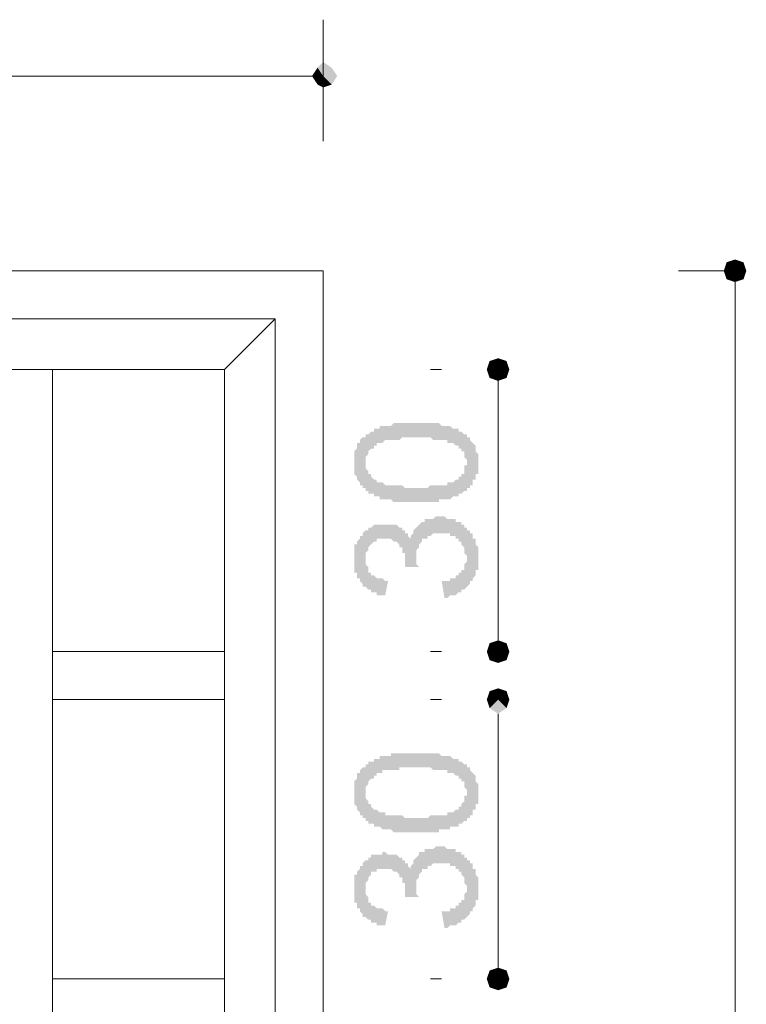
# Model space of a CAD drawing. Header units: metres. Extents: x 5.7 to 89.8, y 4 to 63.5.
# Tile 50 of 60: x 57.3 to 59.8, y 43 to 46.3. Entities that reach past the tile are written whole.
import ezdxf

# ---------------------------------------------------------------- set-up
doc = ezdxf.new("R2010")
doc.units = ezdxf.units.M
doc.header["$MEASUREMENT"] = 0
doc.layers.add('PDF7_dim', color=7, linetype='Continuous')
doc.layers.add('PDF7_Sym tip Door', color=7, linetype='Continuous')

msp = doc.modelspace()

# ---------------------------------------------------------------- hatches: boundary and pattern name
at = {"layer": 'PDF7_dim', "transparency": 33554559}
h = msp.add_hatch(color=256, dxfattribs=at)
h.paths.add_polyline_path([(58.638, 44.6952), (58.6283, 44.6952), (58.6187, 44.6952), (58.6187, 44.6952), (58.6091, 44.6952), (58.5994, 44.6952), (58.5994, 44.6952), (58.5898, 44.6952), (58.5802, 44.6952), (58.5802, 44.6952), (58.5705, 44.6952), (58.5705, 44.6952), (58.5609, 44.6952), (58.5513, 44.7048), (58.5513, 44.7048), (58.5416, 44.7048), (58.5416, 44.7048), (58.532, 44.7048), (58.532, 44.7048), (58.5224, 44.7048), (58.5224, 44.7048), (58.5128, 44.7048), (58.5128, 44.7145), (58.5031, 44.7145), (58.5031, 44.7145), (58.4935, 44.7145), (58.4935, 44.7241), (58.4839, 44.7241), (58.4742, 44.7241), (58.4742, 44.7337), (58.4742, 44.7337), (58.4646, 44.7337), (58.4646, 44.7433), (58.455, 44.7433), (58.455, 44.753), (58.4453, 44.753), (58.4453, 44.753), (58.4453, 44.7626), (58.4453, 44.7626), (58.4357, 44.7722), (58.4357, 44.7722), (58.4357, 44.7819), (58.4357, 44.7819), (58.4261, 44.7915), (58.4261, 44.7915), (58.4261, 44.8011), (58.4261, 44.8011), (58.4261, 44.8108), (58.4261, 44.8204), (58.4261, 44.8204), (58.4261, 44.83), (58.4261, 44.83), (58.4261, 44.8397), (58.4261, 44.8397), (58.4261, 44.8493), (58.4261, 44.8589), (58.4261, 44.8589), (58.4261, 44.8686), (58.4261, 44.8686), (58.4357, 44.8782), (58.4357, 44.8782), (58.4357, 44.8878), (58.4357, 44.8878), (58.4357, 44.8974), (58.4453, 44.8974), (58.4453, 44.9071), (58.4453, 44.9071), (58.455, 44.9167), (58.455, 44.9167), (58.4646, 44.9167), (58.4646, 44.9263), (58.4742, 44.9263), (58.4742, 44.9263), (58.4839, 44.936), (58.4839, 44.936), (58.4935, 44.936), (58.4935, 44.9456), (58.5031, 44.9456), (58.5031, 44.9456), (58.5128, 44.9456), (58.5128, 44.9552), (58.5224, 44.9552), (58.532, 44.9552), (58.532, 44.9552), (58.5416, 44.9552), (58.5416, 44.9552), (58.5513, 44.9552), (58.5513, 44.9552), (58.5609, 44.9649), (58.5609, 44.9649), (58.5705, 44.9649), (58.5705, 44.9649), (58.5802, 44.9649), (58.5802, 44.9649), (58.5898, 44.9649), (58.5994, 44.9649), (58.5994, 44.9649), (58.6091, 44.9649), (58.6187, 44.9649), (58.6187, 44.9649), (58.6283, 44.9649), (58.638, 44.9649), (58.638, 44.9649), (58.6476, 44.9649), (58.6476, 44.9649), (58.6572, 44.9649), (58.6668, 44.9649), (58.6668, 44.9649), (58.6765, 44.9649), (58.6861, 44.9649), (58.6861, 44.9649), (58.6957, 44.9649), (58.7054, 44.9649), (58.7054, 44.9649), (58.715, 44.9649), (58.715, 44.9649), (58.7246, 44.9552), (58.7246, 44.9552), (58.7343, 44.9552), (58.7343, 44.9552), (58.7439, 44.9552), (58.7439, 44.9552), (58.7535, 44.9552), (58.7535, 44.9552), (58.7632, 44.9456), (58.7632, 44.9456), (58.7728, 44.9456), (58.7824, 44.9456), (58.7824, 44.936), (58.7921, 44.936), (58.7921, 44.936), (58.8017, 44.9263), (58.8017, 44.9263), (58.8113, 44.9263), (58.8113, 44.9167), (58.8113, 44.9167), (58.8209, 44.9167), (58.8209, 44.9071), (58.8209, 44.9071), (58.8306, 44.8974), (58.8306, 44.8974), (58.8306, 44.8974), (58.8402, 44.8878), (58.8402, 44.8878), (58.8402, 44.8782), (58.8402, 44.8686), (58.8402, 44.8686), (58.8498, 44.8589), (58.8498, 44.8589), (58.8498, 44.8493), (58.8498, 44.8397), (58.8498, 44.8397), (58.8498, 44.83), (58.8498, 44.83), (58.8498, 44.8204), (58.8498, 44.8204), (58.8498, 44.8108), (58.8498, 44.8108), (58.8498, 44.8011), (58.8498, 44.7915), (58.8402, 44.7915), (58.8402, 44.7819), (58.8402, 44.7819), (58.8402, 44.7722), (58.8306, 44.7722), (58.8306, 44.7626), (58.8306, 44.7626), (58.8306, 44.753), (58.8209, 44.753), (58.8209, 44.7433), (58.8113, 44.7433), (58.8113, 44.7433), (58.8113, 44.7337), (58.8017, 44.7337), (58.8017, 44.7337), (58.8017, 44.7337), (58.7921, 44.7241), (58.7921, 44.7241), (58.7921, 44.7241), (58.7824, 44.7241), (58.7824, 44.7145), (58.7728, 44.7145), (58.7728, 44.7145), (58.7632, 44.7145), (58.7632, 44.7145), (58.7535, 44.7048), (58.7535, 44.7048), (58.7439, 44.7048), (58.7439, 44.7048), (58.7343, 44.7048), (58.7246, 44.7048), (58.7246, 44.7048), (58.715, 44.7048), (58.715, 44.6952), (58.7054, 44.6952), (58.6957, 44.6952), (58.6957, 44.6952), (58.6861, 44.6952), (58.6765, 44.6952), (58.6765, 44.6952), (58.6668, 44.6952), (58.6572, 44.6952), (58.6476, 44.6952), (58.6476, 44.6952), (58.638, 44.6952)], flags=0)
h.paths.add_polyline_path([(58.638, 44.7433), (58.6476, 44.7433), (58.6572, 44.7433), (58.6572, 44.7433), (58.6668, 44.7433), (58.6765, 44.7433), (58.6861, 44.753), (58.6861, 44.753), (58.6957, 44.753), (58.7054, 44.753), (58.7054, 44.753), (58.715, 44.753), (58.7246, 44.753), (58.7246, 44.753), (58.7343, 44.753), (58.7343, 44.753), (58.7439, 44.753), (58.7439, 44.7626), (58.7535, 44.7626), (58.7535, 44.7626), (58.7632, 44.7626), (58.7632, 44.7626), (58.7632, 44.7626), (58.7728, 44.7722), (58.7728, 44.7722), (58.7728, 44.7722), (58.7824, 44.7722), (58.7824, 44.7819), (58.7921, 44.7819), (58.7921, 44.7915), (58.7921, 44.7915), (58.8017, 44.7915), (58.8017, 44.8011), (58.8017, 44.8011), (58.8017, 44.8108), (58.8017, 44.8204), (58.8113, 44.8204), (58.8113, 44.83), (58.8113, 44.83), (58.8113, 44.8397), (58.8113, 44.8397), (58.8017, 44.8493), (58.8017, 44.8493), (58.8017, 44.8589), (58.8017, 44.8589), (58.8017, 44.8686), (58.7921, 44.8686), (58.7921, 44.8782), (58.7824, 44.8782), (58.7824, 44.8878), (58.7728, 44.8878), (58.7728, 44.8878), (58.7728, 44.8878), (58.7632, 44.8974), (58.7632, 44.8974), (58.7632, 44.8974), (58.7535, 44.8974), (58.7535, 44.8974), (58.7439, 44.8974), (58.7439, 44.9071), (58.7343, 44.9071), (58.7343, 44.9071), (58.7246, 44.9071), (58.7246, 44.9071), (58.715, 44.9071), (58.715, 44.9071), (58.7054, 44.9071), (58.6957, 44.9071), (58.6957, 44.9071), (58.6861, 44.9167), (58.6765, 44.9167), (58.6668, 44.9167), (58.6668, 44.9167), (58.6572, 44.9167), (58.6476, 44.9167), (58.638, 44.9167), (58.638, 44.9167), (58.6283, 44.9167), (58.6187, 44.9167), (58.6091, 44.9167), (58.6091, 44.9167), (58.5994, 44.9167), (58.5898, 44.9167), (58.5802, 44.9071), (58.5802, 44.9071), (58.5705, 44.9071), (58.5609, 44.9071), (58.5609, 44.9071), (58.5513, 44.9071), (58.5416, 44.9071), (58.5416, 44.9071), (58.532, 44.9071), (58.532, 44.9071), (58.5224, 44.8974), (58.5224, 44.8974), (58.5224, 44.8974), (58.5128, 44.8974), (58.5128, 44.8974), (58.5031, 44.8974), (58.5031, 44.8878), (58.5031, 44.8878), (58.5031, 44.8878), (58.4935, 44.8878), (58.4935, 44.8782), (58.4839, 44.8782), (58.4839, 44.8782), (58.4742, 44.8686), (58.4742, 44.8686), (58.4742, 44.8589), (58.4742, 44.8589), (58.4646, 44.8493), (58.4646, 44.8493), (58.4646, 44.8397), (58.4646, 44.83), (58.4646, 44.83), (58.4646, 44.8204), (58.4646, 44.8204), (58.4646, 44.8108), (58.4646, 44.8108), (58.4742, 44.8011), (58.4742, 44.8011), (58.4742, 44.7915), (58.4839, 44.7915), (58.4839, 44.7819), (58.4839, 44.7819), (58.4935, 44.7722), (58.4935, 44.7722), (58.5031, 44.7722), (58.5031, 44.7722), (58.5031, 44.7626), (58.5128, 44.7626), (58.5128, 44.7626), (58.5128, 44.7626), (58.5224, 44.7626), (58.5224, 44.7626), (58.532, 44.753), (58.532, 44.753), (58.5416, 44.753), (58.5513, 44.753), (58.5513, 44.753), (58.5609, 44.753), (58.5609, 44.753), (58.5705, 44.753), (58.5802, 44.753), (58.5802, 44.753), (58.5898, 44.753), (58.5994, 44.7433), (58.5994, 44.7433), (58.6091, 44.7433), (58.6187, 44.7433), (58.6283, 44.7433), (58.638, 44.7433), (58.638, 44.7433)], flags=0)
for points in [[(58.7343, 44.3677), (58.7246, 44.4255), (58.7343, 44.4255), (58.7343, 44.4255), (58.7439, 44.4255), (58.7535, 44.4255), (58.7535, 44.4351), (58.7632, 44.4351), (58.7632, 44.4351), (58.7728, 44.4351), (58.7728, 44.4448), (58.7824, 44.4448), (58.7824, 44.4448), (58.7824, 44.4544), (58.7921, 44.4544), (58.7921, 44.4544), (58.7921, 44.464), (58.8017, 44.464), (58.8017, 44.4737), (58.8017, 44.4737), (58.8017, 44.4833), (58.8017, 44.4833), (58.8113, 44.4929), (58.8113, 44.4929), (58.8113, 44.5026), (58.8113, 44.5122), (58.8113, 44.5122), (58.8017, 44.5218), (58.8017, 44.5218), (58.8017, 44.5315), (58.8017, 44.5411), (58.8017, 44.5411), (58.7921, 44.5507), (58.7921, 44.5507), (58.7921, 44.5604), (58.7824, 44.5604), (58.7824, 44.5604), (58.7824, 44.57), (58.7728, 44.57), (58.7728, 44.5796), (58.7632, 44.5796), (58.7632, 44.5796), (58.7535, 44.5796), (58.7535, 44.5892), (58.7439, 44.5892), (58.7343, 44.5892), (58.7343, 44.5892), (58.7246, 44.5892), (58.7246, 44.5892), (58.7246, 44.5892), (58.715, 44.5892), (58.7054, 44.5892), (58.7054, 44.5892), (58.6957, 44.5892), (58.6957, 44.5892), (58.6861, 44.5796), (58.6861, 44.5796), (58.6765, 44.5796), (58.6765, 44.57), (58.6668, 44.57), (58.6668, 44.57), (58.6572, 44.57), (58.6572, 44.5604), (58.6572, 44.5604), (58.6476, 44.5507), (58.6476, 44.5507), (58.6476, 44.5411), (58.6476, 44.5411), (58.638, 44.5315), (58.638, 44.5315), (58.638, 44.5218), (58.638, 44.5122), (58.638, 44.5122), (58.638, 44.5026), (58.638, 44.5026), (58.638, 44.4929), (58.638, 44.4929), (58.638, 44.4833), (58.638, 44.4833), (58.6476, 44.4737), (58.6476, 44.4737), (58.5994, 44.4737), (58.5994, 44.4833), (58.5994, 44.4833), (58.5994, 44.4929), (58.5994, 44.4929), (58.5994, 44.5026), (58.5994, 44.5122), (58.5994, 44.5122), (58.5994, 44.5218), (58.5898, 44.5218), (58.5898, 44.5315), (58.5898, 44.5315), (58.5898, 44.5411), (58.5802, 44.5411), (58.5802, 44.5507), (58.5802, 44.5507), (58.5705, 44.5604), (58.5705, 44.5604), (58.5609, 44.5604), (58.5609, 44.5604), (58.5513, 44.57), (58.5513, 44.57), (58.5416, 44.57), (58.5416, 44.57), (58.532, 44.57), (58.5224, 44.57), (58.5224, 44.57), (58.5128, 44.57), (58.5031, 44.57), (58.5031, 44.5604), (58.4935, 44.5604), (58.4935, 44.5604), (58.4839, 44.5507), (58.4839, 44.5507), (58.4839, 44.5507), (58.4839, 44.5507), (58.4742, 44.5411), (58.4742, 44.5411), (58.4742, 44.5315), (58.4742, 44.5315), (58.4646, 44.5218), (58.4646, 44.5122), (58.4646, 44.5122), (58.4646, 44.5026), (58.4646, 44.5026), (58.4646, 44.4929), (58.4646, 44.4929), (58.4646, 44.4833), (58.4646, 44.4833), (58.4742, 44.4737), (58.4742, 44.464), (58.4742, 44.464), (58.4742, 44.4544), (58.4839, 44.4544), (58.4839, 44.4544), (58.4839, 44.4448), (58.4935, 44.4448), (58.4935, 44.4448), (58.5031, 44.4351), (58.5031, 44.4351), (58.5128, 44.4351), (58.5128, 44.4351), (58.5224, 44.4351), (58.532, 44.4255), (58.532, 44.4255), (58.5416, 44.4255), (58.532, 44.3774), (58.5224, 44.3774), (58.5224, 44.3774), (58.5128, 44.3774), (58.5031, 44.3774), (58.5031, 44.387), (58.4935, 44.387), (58.4935, 44.387), (58.4839, 44.387), (58.4839, 44.3966), (58.4742, 44.3966), (58.4742, 44.3966), (58.4646, 44.4063), (58.4646, 44.4063), (58.455, 44.4063), (58.455, 44.4159), (58.455, 44.4159), (58.455, 44.4159), (58.4453, 44.4255), (58.4453, 44.4255), (58.4453, 44.4351), (58.4357, 44.4351), (58.4357, 44.4448), (58.4357, 44.4448), (58.4357, 44.4544), (58.4261, 44.4544), (58.4261, 44.464), (58.4261, 44.464), (58.4261, 44.4737), (58.4261, 44.4833), (58.4261, 44.4833), (58.4261, 44.4929), (58.4261, 44.4929), (58.4261, 44.5026), (58.4261, 44.5026), (58.4261, 44.5122), (58.4261, 44.5218), (58.4261, 44.5218), (58.4261, 44.5315), (58.4261, 44.5315), (58.4261, 44.5411), (58.4261, 44.5507), (58.4357, 44.5507), (58.4357, 44.5604), (58.4357, 44.5604), (58.4357, 44.5604), (58.4453, 44.57), (58.4453, 44.57), (58.4453, 44.5796), (58.455, 44.5796), (58.455, 44.5892), (58.455, 44.5892), (58.4646, 44.5989), (58.4646, 44.5989), (58.4742, 44.5989), (58.4742, 44.6085), (58.4742, 44.6085), (58.4839, 44.6085), (58.4839, 44.6085), (58.4935, 44.6181), (58.5031, 44.6181), (58.5031, 44.6181), (58.5128, 44.6181), (58.5128, 44.6181), (58.5224, 44.6181), (58.5224, 44.6181), (58.532, 44.6181), (58.5416, 44.6181), (58.5416, 44.6181), (58.5513, 44.6181), (58.5513, 44.6181), (58.5609, 44.6181), (58.5609, 44.6181), (58.5705, 44.6181), (58.5802, 44.6085), (58.5802, 44.6085), (58.5802, 44.6085), (58.5898, 44.6085), (58.5898, 44.5989), (58.5898, 44.5989), (58.5994, 44.5989), (58.5994, 44.5892), (58.6091, 44.5892), (58.6091, 44.5796), (58.6091, 44.5796), (58.6187, 44.57), (58.6187, 44.57), (58.6187, 44.57), (58.6187, 44.5796), (58.6187, 44.5796), (58.6283, 44.5892), (58.6283, 44.5892), (58.6283, 44.5989), (58.6283, 44.5989), (58.638, 44.6085), (58.638, 44.6085), (58.6476, 44.6181), (58.6476, 44.6181), (58.6476, 44.6181), (58.6476, 44.6181), (58.6572, 44.6278), (58.6572, 44.6278), (58.6668, 44.6278), (58.6668, 44.6374), (58.6765, 44.6374), (58.6765, 44.6374), (58.6861, 44.6374), (58.6957, 44.6374), (58.6957, 44.6374), (58.7054, 44.647), (58.7054, 44.647), (58.715, 44.647), (58.715, 44.647), (58.7246, 44.647), (58.7343, 44.647), (58.7343, 44.647), (58.7439, 44.6374), (58.7439, 44.6374), (58.7535, 44.6374), (58.7632, 44.6374), (58.7632, 44.6374), (58.7728, 44.6374), (58.7728, 44.6278), (58.7824, 44.6278), (58.7824, 44.6278), (58.7921, 44.6278), (58.7921, 44.6181), (58.8017, 44.6181), (58.8017, 44.6085), (58.8113, 44.6085), (58.8113, 44.6085), (58.8113, 44.5989), (58.8113, 44.5989), (58.8209, 44.5989), (58.8209, 44.5892), (58.8306, 44.5892), (58.8306, 44.5796), (58.8306, 44.5796), (58.8306, 44.57), (58.8402, 44.57), (58.8402, 44.5604), (58.8402, 44.5604), (58.8402, 44.5507), (58.8402, 44.5507), (58.8498, 44.5411), (58.8498, 44.5315), (58.8498, 44.5315), (58.8498, 44.5218), (58.8498, 44.5218), (58.8498, 44.5122), (58.8498, 44.5026), (58.8498, 44.5026), (58.8498, 44.4929), (58.8498, 44.4929), (58.8498, 44.4833), (58.8498, 44.4737), (58.8498, 44.4737), (58.8498, 44.464), (58.8402, 44.464), (58.8402, 44.4544), (58.8402, 44.4544), (58.8402, 44.4448), (58.8402, 44.4448), (58.8306, 44.4351), (58.8306, 44.4351), (58.8306, 44.4255), (58.8209, 44.4255), (58.8209, 44.4159), (58.8209, 44.4159), (58.8209, 44.4159), (58.8113, 44.4063), (58.8113, 44.4063), (58.8017, 44.3966), (58.8017, 44.3966), (58.7921, 44.3966), (58.7921, 44.387), (58.7824, 44.387), (58.7824, 44.387), (58.7728, 44.3774), (58.7728, 44.3774), (58.7632, 44.3774), (58.7632, 44.3774), (58.7535, 44.3774), (58.7535, 44.3774), (58.7439, 44.3677), (58.7343, 44.3677), (58.7343, 44.3677)], [(58.7343, 43.2409), (58.7246, 43.2987), (58.7343, 43.2987), (58.7343, 43.2987), (58.7439, 43.2987), (58.7535, 43.2987), (58.7535, 43.3083), (58.7632, 43.3083), (58.7632, 43.3083), (58.7728, 43.3083), (58.7728, 43.3179), (58.7824, 43.3179), (58.7824, 43.3179), (58.7824, 43.3276), (58.7921, 43.3276), (58.7921, 43.3276), (58.7921, 43.3372), (58.8017, 43.3372), (58.8017, 43.3468), (58.8017, 43.3468), (58.8017, 43.3565), (58.8017, 43.3565), (58.8113, 43.3661), (58.8113, 43.3757), (58.8113, 43.3757), (58.8113, 43.3853), (58.8113, 43.3853), (58.8017, 43.395), (58.8017, 43.395), (58.8017, 43.4046), (58.8017, 43.4142), (58.8017, 43.4142), (58.7921, 43.4239), (58.7921, 43.4239), (58.7921, 43.4335), (58.7824, 43.4335), (58.7824, 43.4335), (58.7824, 43.4431), (58.7728, 43.4431), (58.7728, 43.4528), (58.7632, 43.4528), (58.7632, 43.4528), (58.7535, 43.4528), (58.7535, 43.4624), (58.7439, 43.4624), (58.7343, 43.4624), (58.7343, 43.4624), (58.7246, 43.4624), (58.7246, 43.4624), (58.7246, 43.4624), (58.715, 43.4624), (58.7054, 43.4624), (58.7054, 43.4624), (58.6957, 43.4624), (58.6957, 43.4624), (58.6861, 43.4528), (58.6861, 43.4528), (58.6765, 43.4528), (58.6765, 43.4431), (58.6668, 43.4431), (58.6668, 43.4431), (58.6572, 43.4431), (58.6572, 43.4335), (58.6572, 43.4335), (58.6476, 43.4239), (58.6476, 43.4239), (58.6476, 43.4142), (58.6476, 43.4142), (58.638, 43.4046), (58.638, 43.4046), (58.638, 43.395), (58.638, 43.3853), (58.638, 43.3853), (58.638, 43.3853), (58.638, 43.3757), (58.638, 43.3661), (58.638, 43.3661), (58.638, 43.3565), (58.638, 43.3565), (58.6476, 43.3468), (58.6476, 43.3468), (58.5994, 43.3468), (58.5994, 43.3565), (58.5994, 43.3565), (58.5994, 43.3661), (58.5994, 43.3661), (58.5994, 43.3757), (58.5994, 43.3853), (58.5994, 43.3853), (58.5994, 43.395), (58.5898, 43.395), (58.5898, 43.4046), (58.5898, 43.4046), (58.5898, 43.4142), (58.5802, 43.4142), (58.5802, 43.4239), (58.5802, 43.4239), (58.5705, 43.4335), (58.5705, 43.4335), (58.5609, 43.4335), (58.5609, 43.4335), (58.5513, 43.4431), (58.5513, 43.4431), (58.5416, 43.4431), (58.532, 43.4431), (58.532, 43.4431), (58.5224, 43.4431), (58.5224, 43.4431), (58.5128, 43.4431), (58.5031, 43.4431), (58.5031, 43.4335), (58.4935, 43.4335), (58.4935, 43.4335), (58.4839, 43.4335), (58.4839, 43.4239), (58.4839, 43.4239), (58.4839, 43.4239), (58.4742, 43.4142), (58.4742, 43.4142), (58.4742, 43.4046), (58.4742, 43.4046), (58.4646, 43.395), (58.4646, 43.395), (58.4646, 43.3853), (58.4646, 43.3757), (58.4646, 43.3757), (58.4646, 43.3661), (58.4646, 43.3661), (58.4646, 43.3565), (58.4646, 43.3565), (58.4742, 43.3468), (58.4742, 43.3372), (58.4742, 43.3372), (58.4742, 43.3276), (58.4839, 43.3276), (58.4839, 43.3276), (58.4839, 43.3179), (58.4935, 43.3179), (58.4935, 43.3179), (58.5031, 43.3083), (58.5031, 43.3083), (58.5128, 43.3083), (58.5128, 43.3083), (58.5224, 43.3083), (58.532, 43.2987), (58.532, 43.2987), (58.5416, 43.2987), (58.532, 43.2505), (58.5224, 43.2505), (58.5224, 43.2505), (58.5128, 43.2505), (58.5031, 43.2505), (58.5031, 43.2601), (58.4935, 43.2601), (58.4935, 43.2601), (58.4839, 43.2601), (58.4839, 43.2698), (58.4742, 43.2698), (58.4742, 43.2698), (58.4646, 43.2794), (58.4646, 43.2794), (58.455, 43.2794), (58.455, 43.289), (58.455, 43.289), (58.455, 43.289), (58.4453, 43.2987), (58.4453, 43.2987), (58.4453, 43.3083), (58.4357, 43.3083), (58.4357, 43.3179), (58.4357, 43.3179), (58.4357, 43.3276), (58.4261, 43.3276), (58.4261, 43.3372), (58.4261, 43.3372), (58.4261, 43.3468), (58.4261, 43.3565), (58.4261, 43.3565), (58.4261, 43.3661), (58.4261, 43.3661), (58.4261, 43.3757), (58.4261, 43.3757), (58.4261, 43.3853), (58.4261, 43.395), (58.4261, 43.395), (58.4261, 43.4046), (58.4261, 43.4046), (58.4261, 43.4142), (58.4261, 43.4239), (58.4357, 43.4239), (58.4357, 43.4335), (58.4357, 43.4335), (58.4357, 43.4335), (58.4453, 43.4431), (58.4453, 43.4431), (58.4453, 43.4528), (58.455, 43.4528), (58.455, 43.4624), (58.455, 43.4624), (58.4646, 43.472), (58.4646, 43.472), (58.4742, 43.472), (58.4742, 43.4817), (58.4742, 43.4817), (58.4839, 43.4817), (58.4839, 43.4913), (58.4935, 43.4913), (58.5031, 43.4913), (58.5031, 43.4913), (58.5128, 43.4913), (58.5128, 43.4913), (58.5224, 43.4913), (58.5224, 43.5009), (58.532, 43.5009), (58.5416, 43.4913), (58.5416, 43.4913), (58.5513, 43.4913), (58.5513, 43.4913), (58.5609, 43.4913), (58.5609, 43.4913), (58.5705, 43.4913), (58.5802, 43.4817), (58.5802, 43.4817), (58.5802, 43.4817), (58.5898, 43.4817), (58.5898, 43.472), (58.5898, 43.472), (58.5994, 43.472), (58.5994, 43.4624), (58.6091, 43.4624), (58.6091, 43.4528), (58.6091, 43.4528), (58.6187, 43.4431), (58.6187, 43.4431), (58.6187, 43.4431), (58.6187, 43.4528), (58.6187, 43.4528), (58.6283, 43.4624), (58.6283, 43.4624), (58.6283, 43.472), (58.6283, 43.472), (58.638, 43.4817), (58.638, 43.4817), (58.6476, 43.4913), (58.6476, 43.4913), (58.6476, 43.5009), (58.6476, 43.5009), (58.6572, 43.5009), (58.6572, 43.5009), (58.6668, 43.5009), (58.6668, 43.5106), (58.6765, 43.5106), (58.6765, 43.5106), (58.6861, 43.5106), (58.6957, 43.5106), (58.6957, 43.5106), (58.7054, 43.5202), (58.7054, 43.5202), (58.715, 43.5202), (58.715, 43.5202), (58.7246, 43.5202), (58.7343, 43.5202), (58.7343, 43.5202), (58.7439, 43.5106), (58.7439, 43.5106), (58.7535, 43.5106), (58.7632, 43.5106), (58.7632, 43.5106), (58.7728, 43.5106), (58.7728, 43.5009), (58.7824, 43.5009), (58.7824, 43.5009), (58.7921, 43.5009), (58.7921, 43.4913), (58.8017, 43.4913), (58.8017, 43.4817), (58.8113, 43.4817), (58.8113, 43.4817), (58.8113, 43.4817), (58.8113, 43.472), (58.8209, 43.472), (58.8209, 43.4624), (58.8306, 43.4624), (58.8306, 43.4528), (58.8306, 43.4528), (58.8306, 43.4431), (58.8402, 43.4431), (58.8402, 43.4335), (58.8402, 43.4335), (58.8402, 43.4239), (58.8402, 43.4239), (58.8498, 43.4142), (58.8498, 43.4046), (58.8498, 43.4046), (58.8498, 43.395), (58.8498, 43.395), (58.8498, 43.3853), (58.8498, 43.3757), (58.8498, 43.3757), (58.8498, 43.3661), (58.8498, 43.3661), (58.8498, 43.3565), (58.8498, 43.3565), (58.8498, 43.3468), (58.8498, 43.3372), (58.8402, 43.3372), (58.8402, 43.3276), (58.8402, 43.3276), (58.8402, 43.3179), (58.8402, 43.3179), (58.8306, 43.3083), (58.8306, 43.3083), (58.8306, 43.2987), (58.8209, 43.2987), (58.8209, 43.289), (58.8209, 43.289), (58.8209, 43.289), (58.8113, 43.2794), (58.8113, 43.2794), (58.8017, 43.2698), (58.8017, 43.2698), (58.7921, 43.2698), (58.7921, 43.2601), (58.7824, 43.2601), (58.7824, 43.2601), (58.7728, 43.2505), (58.7728, 43.2505), (58.7632, 43.2505), (58.7632, 43.2505), (58.7535, 43.2505), (58.7535, 43.2505), (58.7439, 43.2409), (58.7343, 43.2409), (58.7343, 43.2409)]]:
    msp.add_hatch(color=256, dxfattribs=at).paths.add_polyline_path(points)
h = msp.add_hatch(color=256, dxfattribs=at)
h.paths.add_polyline_path([(58.638, 43.5683), (58.6283, 43.5683), (58.6187, 43.5683), (58.6187, 43.5683), (58.6091, 43.5683), (58.5994, 43.5683), (58.5994, 43.5683), (58.5898, 43.5683), (58.5802, 43.5683), (58.5802, 43.5683), (58.5705, 43.5683), (58.5705, 43.5683), (58.5609, 43.5683), (58.5513, 43.578), (58.5513, 43.578), (58.5416, 43.578), (58.5416, 43.578), (58.532, 43.578), (58.532, 43.578), (58.5224, 43.578), (58.5224, 43.578), (58.5128, 43.5876), (58.5128, 43.5876), (58.5031, 43.5876), (58.5031, 43.5876), (58.4935, 43.5876), (58.4935, 43.5972), (58.4839, 43.5972), (58.4742, 43.5972), (58.4742, 43.6069), (58.4742, 43.6069), (58.4646, 43.6069), (58.4646, 43.6165), (58.455, 43.6165), (58.455, 43.6261), (58.4453, 43.6261), (58.4453, 43.6261), (58.4453, 43.6358), (58.4453, 43.6358), (58.4357, 43.6454), (58.4357, 43.6454), (58.4357, 43.655), (58.4357, 43.655), (58.4261, 43.6647), (58.4261, 43.6647), (58.4261, 43.6743), (58.4261, 43.6743), (58.4261, 43.6839), (58.4261, 43.6935), (58.4261, 43.6935), (58.4261, 43.7032), (58.4261, 43.7032), (58.4261, 43.7128), (58.4261, 43.7128), (58.4261, 43.7224), (58.4261, 43.7321), (58.4261, 43.7321), (58.4261, 43.7417), (58.4261, 43.7417), (58.4357, 43.7513), (58.4357, 43.7513), (58.4357, 43.761), (58.4357, 43.761), (58.4357, 43.7706), (58.4453, 43.7706), (58.4453, 43.7802), (58.4453, 43.7802), (58.455, 43.7899), (58.455, 43.7899), (58.4646, 43.7899), (58.4646, 43.7995), (58.4742, 43.7995), (58.4742, 43.8091), (58.4839, 43.8091), (58.4839, 43.8091), (58.4935, 43.8091), (58.4935, 43.8187), (58.5031, 43.8187), (58.5031, 43.8187), (58.5128, 43.8187), (58.5128, 43.8284), (58.5224, 43.8284), (58.532, 43.8284), (58.532, 43.8284), (58.5416, 43.8284), (58.5416, 43.8284), (58.5513, 43.8284), (58.5513, 43.838), (58.5609, 43.838), (58.5609, 43.838), (58.5705, 43.838), (58.5705, 43.838), (58.5802, 43.838), (58.5802, 43.838), (58.5898, 43.838), (58.5994, 43.838), (58.5994, 43.838), (58.6091, 43.838), (58.6187, 43.838), (58.6187, 43.838), (58.6283, 43.838), (58.638, 43.838), (58.638, 43.838), (58.6476, 43.838), (58.6476, 43.838), (58.6572, 43.838), (58.6668, 43.838), (58.6668, 43.838), (58.6765, 43.838), (58.6861, 43.838), (58.6861, 43.838), (58.6957, 43.838), (58.7054, 43.838), (58.7054, 43.838), (58.715, 43.838), (58.715, 43.838), (58.7246, 43.8284), (58.7246, 43.8284), (58.7343, 43.8284), (58.7343, 43.8284), (58.7439, 43.8284), (58.7439, 43.8284), (58.7535, 43.8284), (58.7535, 43.8284), (58.7632, 43.8187), (58.7632, 43.8187), (58.7728, 43.8187), (58.7824, 43.8187), (58.7824, 43.8091), (58.7921, 43.8091), (58.7921, 43.8091), (58.8017, 43.7995), (58.8017, 43.7995), (58.8113, 43.7995), (58.8113, 43.7899), (58.8113, 43.7899), (58.8209, 43.7899), (58.8209, 43.7802), (58.8209, 43.7802), (58.8306, 43.7706), (58.8306, 43.7706), (58.8306, 43.7706), (58.8402, 43.761), (58.8402, 43.761), (58.8402, 43.7513), (58.8402, 43.7417), (58.8402, 43.7417), (58.8498, 43.7321), (58.8498, 43.7321), (58.8498, 43.7224), (58.8498, 43.7224), (58.8498, 43.7128), (58.8498, 43.7032), (58.8498, 43.7032), (58.8498, 43.6935), (58.8498, 43.6935), (58.8498, 43.6839), (58.8498, 43.6839), (58.8498, 43.6743), (58.8498, 43.6647), (58.8402, 43.6647), (58.8402, 43.655), (58.8402, 43.655), (58.8402, 43.6454), (58.8306, 43.6454), (58.8306, 43.6358), (58.8306, 43.6358), (58.8306, 43.6261), (58.8209, 43.6261), (58.8209, 43.6165), (58.8113, 43.6165), (58.8113, 43.6165), (58.8113, 43.6069), (58.8017, 43.6069), (58.8017, 43.6069), (58.8017, 43.6069), (58.7921, 43.5972), (58.7921, 43.5972), (58.7921, 43.5972), (58.7824, 43.5972), (58.7824, 43.5876), (58.7728, 43.5876), (58.7728, 43.5876), (58.7632, 43.5876), (58.7632, 43.5876), (58.7535, 43.5876), (58.7535, 43.578), (58.7439, 43.578), (58.7439, 43.578), (58.7343, 43.578), (58.7246, 43.578), (58.7246, 43.578), (58.715, 43.578), (58.715, 43.5683), (58.7054, 43.5683), (58.6957, 43.5683), (58.6957, 43.5683), (58.6861, 43.5683), (58.6765, 43.5683), (58.6765, 43.5683), (58.6668, 43.5683), (58.6572, 43.5683), (58.6476, 43.5683), (58.6476, 43.5683), (58.638, 43.5683)], flags=0)
h.paths.add_polyline_path([(58.638, 43.6165), (58.6476, 43.6165), (58.6572, 43.6165), (58.6572, 43.6165), (58.6668, 43.6165), (58.6765, 43.6165), (58.6861, 43.6261), (58.6861, 43.6261), (58.6957, 43.6261), (58.7054, 43.6261), (58.7054, 43.6261), (58.715, 43.6261), (58.7246, 43.6261), (58.7246, 43.6261), (58.7343, 43.6261), (58.7343, 43.6261), (58.7439, 43.6261), (58.7439, 43.6358), (58.7535, 43.6358), (58.7535, 43.6358), (58.7632, 43.6358), (58.7632, 43.6358), (58.7632, 43.6358), (58.7728, 43.6454), (58.7728, 43.6454), (58.7728, 43.6454), (58.7824, 43.6454), (58.7824, 43.655), (58.7921, 43.655), (58.7921, 43.6647), (58.7921, 43.6647), (58.8017, 43.6743), (58.8017, 43.6743), (58.8017, 43.6839), (58.8017, 43.6839), (58.8017, 43.6935), (58.8113, 43.6935), (58.8113, 43.7032), (58.8113, 43.7032), (58.8113, 43.7128), (58.8113, 43.7128), (58.8017, 43.7224), (58.8017, 43.7224), (58.8017, 43.7321), (58.8017, 43.7321), (58.8017, 43.7417), (58.7921, 43.7417), (58.7921, 43.7513), (58.7824, 43.7513), (58.7824, 43.761), (58.7728, 43.761), (58.7728, 43.761), (58.7728, 43.761), (58.7632, 43.7706), (58.7632, 43.7706), (58.7632, 43.7706), (58.7535, 43.7706), (58.7535, 43.7706), (58.7439, 43.7706), (58.7439, 43.7802), (58.7343, 43.7802), (58.7343, 43.7802), (58.7246, 43.7802), (58.7246, 43.7802), (58.715, 43.7802), (58.715, 43.7802), (58.7054, 43.7802), (58.6957, 43.7802), (58.6957, 43.7802), (58.6861, 43.7899), (58.6765, 43.7899), (58.6668, 43.7899), (58.6668, 43.7899), (58.6572, 43.7899), (58.6476, 43.7899), (58.638, 43.7899), (58.638, 43.7899), (58.6283, 43.7899), (58.6187, 43.7899), (58.6091, 43.7899), (58.6091, 43.7899), (58.5994, 43.7899), (58.5898, 43.7899), (58.5802, 43.7899), (58.5802, 43.7802), (58.5705, 43.7802), (58.5609, 43.7802), (58.5609, 43.7802), (58.5513, 43.7802), (58.5416, 43.7802), (58.5416, 43.7802), (58.532, 43.7802), (58.532, 43.7802), (58.5224, 43.7802), (58.5224, 43.7706), (58.5224, 43.7706), (58.5128, 43.7706), (58.5128, 43.7706), (58.5031, 43.7706), (58.5031, 43.7706), (58.5031, 43.761), (58.5031, 43.761), (58.4935, 43.761), (58.4935, 43.7513), (58.4839, 43.7513), (58.4839, 43.7513), (58.4742, 43.7417), (58.4742, 43.7417), (58.4742, 43.7321), (58.4742, 43.7321), (58.4646, 43.7224), (58.4646, 43.7224), (58.4646, 43.7128), (58.4646, 43.7032), (58.4646, 43.7032), (58.4646, 43.6935), (58.4646, 43.6935), (58.4646, 43.6839), (58.4646, 43.6839), (58.4742, 43.6743), (58.4742, 43.6743), (58.4742, 43.6647), (58.4839, 43.6647), (58.4839, 43.655), (58.4839, 43.655), (58.4935, 43.6454), (58.4935, 43.6454), (58.5031, 43.6454), (58.5031, 43.6454), (58.5031, 43.6454), (58.5128, 43.6358), (58.5128, 43.6358), (58.5128, 43.6358), (58.5224, 43.6358), (58.5224, 43.6358), (58.532, 43.6358), (58.532, 43.6261), (58.5416, 43.6261), (58.5513, 43.6261), (58.5513, 43.6261), (58.5609, 43.6261), (58.5609, 43.6261), (58.5705, 43.6261), (58.5802, 43.6261), (58.5802, 43.6261), (58.5898, 43.6261), (58.5994, 43.6165), (58.5994, 43.6165), (58.6091, 43.6165), (58.6187, 43.6165), (58.6283, 43.6165), (58.638, 43.6165), (58.638, 43.6165)], flags=0)

# ---------------------------------------------------------------- linework, layer by layer
at = {"layer": 'PDF7_dim', "lineweight": 20}
for points in [[(58.3201, 45.928), (58.3201, 46.3421)], [(58.2816, 46.1495), (58.2431, 46.1495), (55.1996, 46.1495), (55.1611, 46.1495)], [(59.707, 45.4849), (59.5337, 45.4849)], [(59.7263, 45.4464), (59.7263, 45.4079), (59.7263, 38.6661), (59.7263, 38.6275)], [(58.6861, 45.1479), (58.7246, 45.1479)], [(58.9173, 44.2233), (58.9173, 44.2714), (58.9173, 45.0708), (58.9173, 45.1093)], [(58.6861, 44.1847), (58.7246, 44.1847)], [(58.6861, 44.021), (58.7246, 44.021)], [(58.9173, 43.106), (58.9173, 43.1446), (58.9173, 43.9343), (58.9173, 43.9728)], [(58.6861, 43.0675), (58.7246, 43.0675)]]:
    msp.add_lwpolyline(points, dxfattribs=at)
at = {"layer": 'PDF7_dim', "transparency": 33554559}
for points in [[(58.3201, 46.1495), (58.3201, 46.1977), (58.3009, 46.1784)], [(58.349, 46.1784), (58.3201, 46.1495), (58.3201, 46.1977)], [(58.3009, 46.1784), (58.2816, 46.1495), (58.3201, 46.1495)], [(58.3683, 46.1495), (58.349, 46.1784), (58.3201, 46.1495)], [(58.2816, 46.1495), (58.3201, 46.1495), (58.3009, 46.1206)], [(58.3201, 46.1495), (58.3009, 46.1206), (58.3201, 46.111)], [(58.3201, 46.111), (58.349, 46.1206), (58.3201, 46.1495)], [(58.349, 46.1206), (58.3201, 46.1495), (58.3683, 46.1495)], [(59.6974, 45.5138), (59.7263, 45.4849), (59.6878, 45.4849)], [(59.7263, 45.5235), (59.6974, 45.5138), (59.7263, 45.4849)], [(59.7552, 45.5138), (59.7263, 45.4849), (59.7263, 45.5235)], [(59.7648, 45.4849), (59.7552, 45.5138), (59.7263, 45.4849)], [(59.7263, 45.4849), (59.6878, 45.4849), (59.6974, 45.4561)], [(59.6974, 45.4561), (59.7263, 45.4464), (59.7263, 45.4849)], [(59.7263, 45.4464), (59.7263, 45.4849), (59.7552, 45.4561)], [(59.7263, 45.4849), (59.7552, 45.4561), (59.7648, 45.4849)], [(58.8884, 45.1767), (58.9173, 45.1479), (58.8787, 45.1479)], [(58.9173, 45.1864), (58.8884, 45.1767), (58.9173, 45.1479)], [(58.9462, 45.1767), (58.9173, 45.1479), (58.9173, 45.1864)], [(58.9558, 45.1479), (58.9462, 45.1767), (58.9173, 45.1479)], [(58.9173, 45.1479), (58.8787, 45.1479), (58.8884, 45.119)], [(58.8884, 45.119), (58.9173, 45.1093), (58.9173, 45.1479)], [(58.9173, 45.1093), (58.9173, 45.1479), (58.9462, 45.119)], [(58.9173, 45.1479), (58.9462, 45.119), (58.9558, 45.1479)], [(58.9173, 44.1847), (58.8884, 44.2136), (58.8787, 44.1847)], [(58.9173, 44.2233), (58.9173, 44.1847), (58.8884, 44.2136)], [(58.9462, 44.2136), (58.9173, 44.2233), (58.9173, 44.1847)], [(58.9173, 44.1847), (58.9558, 44.1847), (58.9462, 44.2136)], [(58.8787, 44.1847), (58.8884, 44.1558), (58.9173, 44.1847)], [(58.8884, 44.1558), (58.9173, 44.1847), (58.9173, 44.1462)], [(58.9173, 44.1462), (58.9462, 44.1558), (58.9173, 44.1847)], [(58.9462, 44.1558), (58.9173, 44.1847), (58.9558, 44.1847)], [(58.8884, 44.0499), (58.9173, 44.021), (58.8787, 44.021)], [(58.9173, 44.0595), (58.8884, 44.0499), (58.9173, 44.021)], [(58.9462, 44.0499), (58.9173, 44.021), (58.9173, 44.0595)], [(58.9558, 44.021), (58.9462, 44.0499), (58.9173, 44.021)], [(58.9173, 44.021), (58.8787, 44.021), (58.8884, 43.9921)], [(58.8884, 43.9921), (58.9173, 43.9728), (58.9173, 44.021)], [(58.9173, 43.9728), (58.9173, 44.021), (58.9462, 43.9921)], [(58.9173, 44.021), (58.9462, 43.9921), (58.9558, 44.021)], [(58.9173, 43.0675), (58.8884, 43.0964), (58.8787, 43.0675)], [(58.9173, 43.106), (58.9173, 43.0675), (58.8884, 43.0964)], [(58.9462, 43.0964), (58.9173, 43.106), (58.9173, 43.0675)], [(58.9173, 43.0675), (58.9558, 43.0675), (58.9462, 43.0964)], [(58.8787, 43.0675), (58.8884, 43.0386), (58.9173, 43.0675)], [(58.8884, 43.0386), (58.9173, 43.0675), (58.9173, 43.029)], [(58.9173, 43.029), (58.9462, 43.0386), (58.9173, 43.0675)], [(58.9462, 43.0386), (58.9173, 43.0675), (58.9558, 43.0675)]]:
    msp.add_solid(points, dxfattribs=at)
at = {"layer": 'PDF7_Sym tip Door', "lineweight": 18}
for points in [[(55.1226, 38.5409), (55.1226, 45.4849), (58.3201, 45.4849), (58.3201, 38.5409)], [(55.2959, 45.3212), (58.1564, 45.3212), (58.1564, 38.5409), (55.2959, 38.5409)]]:
    msp.add_lwpolyline(points, close=True, dxfattribs=at)
for points in [[(57.983, 45.1479), (58.1564, 45.3212), (55.2959, 45.3212), (55.2959, 38.589)], [(55.4597, 41.7577), (55.4597, 41.3532), (55.4597, 38.7624), (57.983, 38.7624), (57.983, 45.1479), (55.4597, 45.1479), (55.4597, 41.8058)], [(57.3955, 40.7946), (57.3955, 45.1479)], [(57.3955, 44.1847), (57.983, 44.1847)], [(57.3955, 44.021), (57.983, 44.021)], [(57.3955, 43.0675), (57.983, 43.0675)]]:
    msp.add_lwpolyline(points, dxfattribs=at)

doc.saveas('drawing.dxf')
